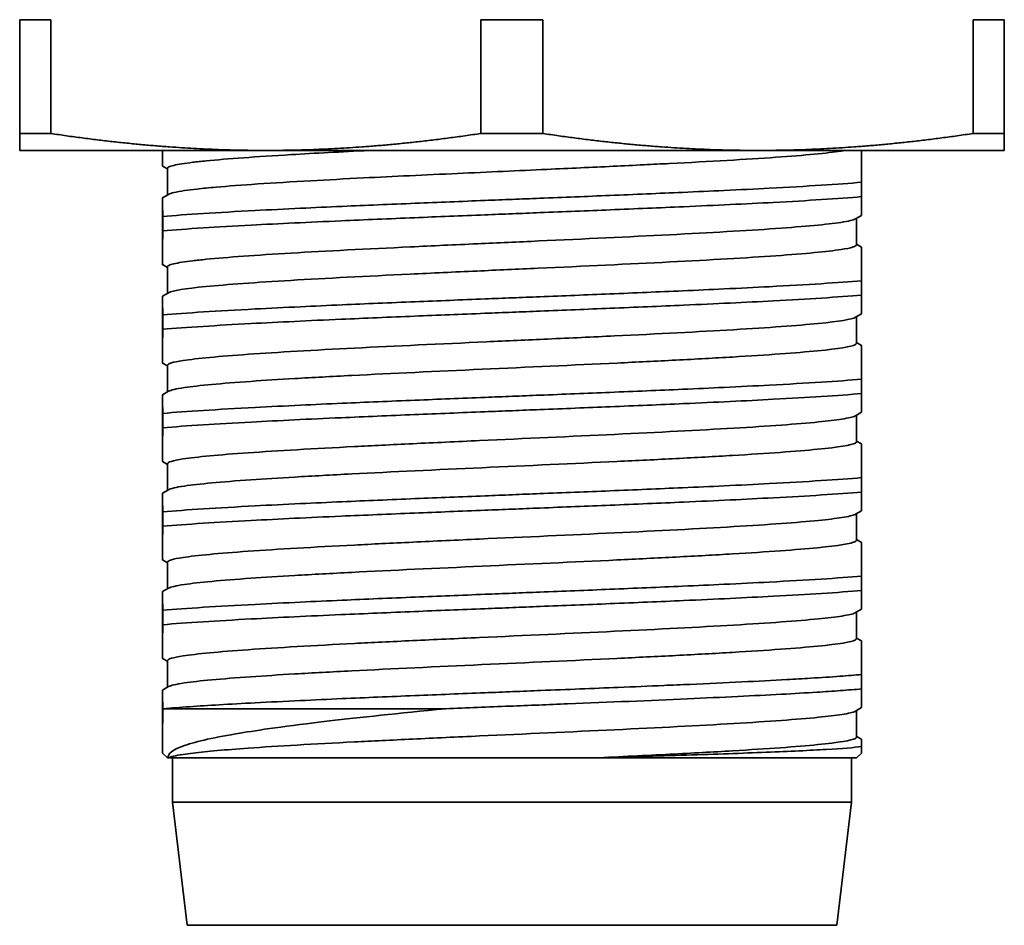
# Model space of a CAD drawing. Header units: millimetres. Extents: x 5 to 589, y 5 to 415.
# Tile 3 of 256: x 155 to 165, y 78 to 87. Entities that reach past the tile are written whole.
import ezdxf

# ---------------------------------------------------------------- set-up
doc = ezdxf.new("R2010")
doc.units = ezdxf.units.MM
doc.layers.add('Sichtbar (ISO)', color=7, linetype='Continuous', lineweight=35)

msp = doc.modelspace()

# ---------------------------------------------------------------- linework, layer by layer
at = {"layer": 'Sichtbar (ISO)'}
for p, q in [((155.07258836, 86.79758304), (155.07258836, 85.6416775)), ((155.38837665, 86.79758304), (155.07258836, 86.79758304)), ((155.38837665, 85.6416775), (155.38837665, 86.79758304)), ((159.75561872, 86.79758304), (159.75561872, 85.6416775)), ((160.38755275, 86.79758304), (159.75561872, 86.79758304)), ((160.38755275, 85.6416775), (160.38755275, 86.79758304)), ((165.07258783, 86.79758304), (164.75644208, 86.79758304)), ((164.75644208, 86.79758304), (164.75644208, 85.6416775)), ((165.07258783, 85.6416775), (165.07258783, 86.79758304)), ((165.07423508, 86.79758304), (165.07423508, 85.6416775)), ((155.07258836, 85.6416775), (155.38837665, 85.6416775)), ((159.75561872, 85.6416775), (160.38755275, 85.6416775)), ((164.75644208, 85.6416775), (165.07258783, 85.6416775)), ((155.07341172, 85.46963027), (157.57199768, 85.46963027)), ((157.57199768, 85.46963027), (162.57199742, 85.46963027)), ((162.57199742, 85.46963027), (165.07341146, 85.46963027)), ((156.57341153, 85.28140474), (156.52314063, 85.31051663)), ((156.57341172, 85.2876032), (156.57341172, 85.01747931)), ((163.6252284, 85.0002908), (163.6252284, 85.14646262)), ((156.52367937, 84.9886793), (156.58407858, 85.02365649)), ((156.52523186, 84.79890513), (156.52523186, 84.65273331)), ((163.62368282, 84.81051663), (163.56274537, 84.77522774)), ((163.57341172, 84.78140462), (163.57341172, 84.51127866)), ((156.52159505, 84.5002908), (156.52159505, 84.64646262)), ((163.57341191, 84.5174792), (163.62314408, 84.4886793)), ((156.57341153, 84.28140474), (156.52314063, 84.31051663)), ((156.57341172, 84.2876032), (156.57341172, 84.01747931)), ((163.6252284, 84.0002908), (163.6252284, 84.14646262)), ((156.52367937, 83.9886793), (156.58407858, 84.02365649)), ((156.52523186, 83.79890513), (156.52523186, 83.65273331)), ((163.62368282, 83.81051663), (163.56274537, 83.77522774)), ((163.57341172, 83.78140462), (163.57341172, 83.51127866)), ((156.52159505, 83.5002908), (156.52159505, 83.64646262)), ((163.57341191, 83.5174792), (163.62314408, 83.4886793)), ((156.57341153, 83.28140474), (156.52314063, 83.31051663)), ((156.57341172, 83.2876032), (156.57341172, 83.01747931)), ((163.6252284, 83.0002908), (163.6252284, 83.14646262)), ((156.52367937, 82.9886793), (156.58407858, 83.02365649)), ((156.52523186, 82.79890513), (156.52523186, 82.65273331)), ((163.62368282, 82.81051663), (163.56274537, 82.77522774)), ((163.57341172, 82.78140462), (163.57341172, 82.51127866)), ((156.52159505, 82.5002908), (156.52159505, 82.64646262)), ((163.57341191, 82.5174792), (163.62314408, 82.4886793)), ((156.57341153, 82.28140474), (156.52314063, 82.31051663)), ((156.57341172, 82.2876032), (156.57341172, 82.01747931)), ((163.6252284, 82.0002908), (163.6252284, 82.14646262)), ((156.52367937, 81.9886793), (156.58407858, 82.02365649)), ((156.52523186, 81.79890513), (156.52523186, 81.65273331)), ((163.62368282, 81.81051663), (163.56274537, 81.77522774)), ((163.57341172, 81.78140462), (163.57341172, 81.51127866)), ((156.52159505, 81.5002908), (156.52159505, 81.64646262)), ((163.57341191, 81.5174792), (163.62314408, 81.4886793)), ((156.57341153, 81.28140474), (156.52314063, 81.31051663)), ((156.57341172, 81.2876032), (156.57341172, 81.01747931)), ((163.6252284, 81.0002908), (163.6252284, 81.14646262)), ((156.52367937, 80.9886793), (156.58407858, 81.02365649)), ((156.52523186, 80.79890513), (156.52523186, 80.65273331)), ((163.62368282, 80.81051663), (163.56274537, 80.77522774)), ((163.57341172, 80.78140462), (163.57341172, 80.51127866)), ((156.52159505, 80.5002908), (156.52159505, 80.64646262)), ((163.57341191, 80.5174792), (163.62314408, 80.4886793)), ((156.57341153, 80.28140474), (156.52314063, 80.31051663)), ((156.57341172, 80.2876032), (156.57341172, 80.01747931)), ((163.6252284, 80.0002908), (163.6252284, 80.14646262)), ((156.52367948, 79.98867937), (156.58407858, 80.02365649)), ((156.53146112, 79.79943642), (159.39837247, 79.79943642)), ((163.62368282, 79.81051663), (163.56274537, 79.77522774)), ((163.57341172, 79.78140462), (163.57341172, 79.51127866)), ((163.57341191, 79.5174792), (163.62314408, 79.4886793)), ((156.57341172, 79.29943642), (156.52341, 79.34943815)), ((163.57341172, 79.29943642), (163.62341345, 79.34943815)), ((156.57341172, 79.29943642), (156.58300074, 79.29943642)), ((156.58300074, 79.29943642), (160.9071566, 79.29943642)), ((156.62341172, 79.29943642), (156.62341172, 78.84970566)), ((160.9071566, 79.29943642), (163.57341172, 79.29943642)), ((163.52341172, 79.29943642), (163.52341172, 78.84970566)), ((156.62341172, 78.84970566), (163.52341172, 78.84970566)), ((156.77341172, 77.59970566), (156.62341172, 78.84970566)), ((163.37341172, 77.59970566), (163.52341172, 78.84970566)), ((156.77341172, 77.59970566), (163.37341172, 77.59970566))]:
    msp.add_line(p, q, dxfattribs=at)
for points, weights in [([(155.07258836, 85.6416775), (155.07302321, 85.46974168), (155.07341146, 85.46963035)], [1.76590716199, 1.87178886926, 1.8718615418]), ([(157.57199768, 85.46963027), (156.54198776, 85.46963027), (155.38837665, 85.6416775)], [1.87186119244, 1.87186119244, 1.76590678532]), ([(159.75561872, 85.6416775), (158.60200761, 85.46963027), (157.57199768, 85.46963027)], [1.76590678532, 1.87186119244, 1.87186119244]), ([(162.57199742, 85.46963027), (161.54159899, 85.46963027), (160.38755275, 85.6416775)], [1.87186119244, 1.87186119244, 1.76590678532]), ([(164.75644208, 85.6416775), (163.60239584, 85.46963027), (162.57199742, 85.46963027)], [1.76590678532, 1.87186119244, 1.87186119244]), ([(165.07341146, 85.46963027), (165.07302295, 85.46963027), (165.07258783, 85.6416775)], [1.87186159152, 1.87186159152, 1.76590716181]), ([(165.07423508, 85.6416775), (165.07379996, 85.46963027), (165.07341146, 85.46963027)], [1.76590716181, 1.87186159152, 1.87186159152]), ([(156.5252311, 79.79908252), (156.52349655, 78.98914025), (156.5218018, 79.70729166)], [1.15781354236, 1.29695350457, 1.17206384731]), ([(163.62341345, 79.34943815), (163.62374565, 79.34977034), (163.62408394, 79.41456902)], [1.20426919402, 1.20421285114, 1.19332241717])]:
    msp.add_rational_spline(points, weights, degree=2, dxfattribs=at)
for points, knots in [([(156.5245399, 85.46963027), (156.52450973, 85.46298962), (156.52439422, 85.43828535), (156.52419372, 85.40026643), (156.52393572, 85.36121763), (156.52367617, 85.332505), (156.5234156, 85.314804), (156.52323696, 85.31056952), (156.52314535, 85.31051389), (156.52314063, 85.31051663)], [0.18906675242, 0.18906675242, 0.18906675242, 0.18906675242, 0.21428571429, 0.28571428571, 0.35714285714, 0.42857142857, 0.5, 0.57142857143, 0.57530683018, 0.57530683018, 0.57530683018, 0.57530683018]), ([(156.57341237, 85.28763235), (156.57341189, 85.29255072), (156.57842966, 85.29748701), (156.6100004, 85.31306375), (156.65436469, 85.32358468), (156.75266529, 85.33905066), (156.78937441, 85.3440307), (156.87164232, 85.35395628), (156.91695341, 85.35890223), (157.18055001, 85.38509145), (157.47422857, 85.40572358), (158.07182613, 85.44135109), (158.33851272, 85.45545428), (158.62323278, 85.46965326)], [-6.86794000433, -6.86794000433, -6.86794000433, -6.86794000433, -6.83533252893, -6.83533252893, -6.76574053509, -6.76574053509, -6.73258321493, -6.73258321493, -6.70012648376, -6.70012648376, -6.5607223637, -6.5607223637, -6.46637890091, -6.46637890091, -6.46637890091, -6.46637890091]), ([(163.45486274, 85.4696391), (163.44235158, 85.4674404), (163.42885698, 85.46524339), (163.27604478, 85.44207189), (163.05092423, 85.42090948), (162.45336921, 85.37896469), (162.08685235, 85.35778928), (161.58918339, 85.33250159), (161.50261987, 85.32819409), (161.31182687, 85.31879938), (161.20715601, 85.31370797), (160.88217253, 85.29815364), (160.65741366, 85.28777574), (160.28213235, 85.27072999), (160.13363478, 85.26403547), (159.82947004, 85.25014823), (159.67415167, 85.24300377), (159.18966199, 85.22062348), (158.86832031, 85.20569629), (158.37886424, 85.18089537), (158.19992736, 85.17141574), (157.83523938, 85.15106127), (157.6541771, 85.14023223), (157.33146568, 85.11837597), (157.18990277, 85.1075684), (156.99609967, 85.09045152), (156.93101162, 85.08408495), (156.82653248, 85.07239832), (156.78469831, 85.06708031), (156.66084495, 85.04892743), (156.60584668, 85.03632369), (156.58408001, 85.0236725)], [-13.61583842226, -13.61583842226, -13.61583842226, -13.61583842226, -13.60125255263, -13.60125255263, -13.46185325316, -13.46185325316, -13.32244345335, -13.32244345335, -13.29380295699, -13.29380295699, -13.26041376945, -13.26041376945, -13.19171112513, -13.19171112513, -13.14712939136, -13.14712939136, -13.10034179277, -13.10034179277, -12.99978722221, -12.99978722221, -12.93748298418, -12.93748298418, -12.8649473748, -12.8649473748, -12.79392066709, -12.79392066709, -12.75145827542, -12.75145827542, -12.71650444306, -12.71650444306, -12.63232910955, -12.63232910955, -12.63232910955, -12.63232910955]), ([(163.6252284, 85.14646262), (163.6251388, 85.17385784), (163.62496147, 85.22545652), (163.62470231, 85.29264595), (163.62444605, 85.35042591), (163.62419037, 85.39891138), (163.62393234, 85.43796993), (163.62374049, 85.45919357), (163.62363494, 85.46812491), (163.6236161, 85.46963027)], [0, 0, 0, 0, 0.07142857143, 0.14285714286, 0.21428571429, 0.28571428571, 0.35714285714, 0.42857142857, 0.44407346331, 0.44407346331, 0.44407346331, 0.44407346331]), ([(156.52523186, 84.79890513), (156.76029932, 84.81901843), (157.07945213, 84.83940862), (157.61073297, 84.86708348), (157.7647315, 84.87464142), (158.06250158, 84.88870845), (158.2038004, 84.8951799), (158.58652057, 84.91216525), (158.83417911, 84.92248459), (159.32173151, 84.94240518), (159.55948651, 84.95200192), (159.8917795, 84.96535162), (159.98454333, 84.96906707), (160.17012125, 84.97645204), (160.26287932, 84.98011924), (160.59511833, 84.99327604), (160.83278263, 85.00275833), (161.32008775, 85.02286389), (161.5675905, 85.03340607), (161.94992595, 85.05017363), (162.09102618, 85.05653159), (162.38841928, 85.07054544), (162.54222556, 85.07820798), (163.07265959, 85.10629607), (163.39103963, 85.12605721), (163.6252284, 85.14646262)], [0.000001, 0.000001, 0.000001, 0.000001, 0.15286615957, 0.15286615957, 0.21036717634, 0.21036717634, 0.25882636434, 0.25882636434, 0.33770926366, 0.33770926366, 0.40985445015, 0.40985445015, 0.43771361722, 0.43771361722, 0.46557263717, 0.46557263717, 0.53771310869, 0.53771310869, 0.61660133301, 0.61660133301, 0.6650442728, 0.6650442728, 0.7225566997, 0.7225566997, 0.87543354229, 0.87543354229, 0.87543354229, 0.87543354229]), ([(163.6252284, 85.0002908), (163.50905453, 84.99031266), (163.37189815, 84.98031047), (163.06872553, 84.96068856), (162.90554611, 84.95119298), (162.58949036, 84.93449763), (162.44262545, 84.92720176), (162.13707498, 84.91260138), (161.97900716, 84.90531648), (161.57665216, 84.88741418), (161.32705962, 84.87699553), (160.83677528, 84.85694889), (160.59834069, 84.84732167), (160.26451532, 84.83390781), (160.17095765, 84.8301601), (159.98377808, 84.82271141), (159.8902137, 84.81901278), (159.55634421, 84.80579291), (159.31784246, 84.79627798), (158.82732468, 84.77604197), (158.57754802, 84.76540745), (158.17486221, 84.74774149), (158.01667336, 84.74058002), (157.71076, 84.72598534), (157.563659, 84.71856632), (157.24702174, 84.70163642), (157.08348153, 84.69227642), (156.77948191, 84.67290882), (156.6418714, 84.66285784), (156.52523186, 84.65273331)], [0.000001, 0.000001, 0.000001, 0.000001, 0.07583688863, 0.07583688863, 0.14709875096, 0.14709875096, 0.20268664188, 0.20268664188, 0.25726923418, 0.25726923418, 0.33688180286, 0.33688180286, 0.409265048, 0.409265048, 0.43736443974, 0.43736443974, 0.46546357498, 0.46546357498, 0.53784408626, 0.53784408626, 0.6174566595, 0.6174566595, 0.67201831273, 0.67201831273, 0.72760915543, 0.72760915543, 0.79887625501, 0.79887625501, 0.8747289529, 0.8747289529, 0.8747289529, 0.8747289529]), ([(163.62368282, 84.81051663), (163.62376501, 84.81056441), (163.62393396, 84.81416395), (163.62418843, 84.83020458), (163.624445, 84.85693677), (163.6247019, 84.89379129), (163.6249614, 84.94079648), (163.62513881, 84.979313), (163.6252284, 85.0002908)], [0.5752973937, 0.5752973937, 0.5752973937, 0.5752973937, 0.64285714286, 0.71428571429, 0.78571428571, 0.85714285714, 0.92857142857, 1, 1, 1, 1]), ([(156.57341236, 84.28763221), (156.57341188, 84.29254426), (156.57841672, 84.29747422), (156.60993449, 84.3130449), (156.65427362, 84.32356635), (156.75253549, 84.33903214), (156.78922787, 84.34401157), (156.87155143, 84.35394673), (156.91695552, 84.35890312), (157.18069286, 84.38510274), (157.47439703, 84.40573489), (158.18720655, 84.44822857), (158.59923195, 84.46887088), (159.2641116, 84.50070407), (159.4915985, 84.51120894), (159.92924835, 84.53108491), (160.13798545, 84.54051491), (160.80844515, 84.57129472), (161.25943136, 84.59193417), (162.08529568, 84.63441784), (162.45196848, 84.65504921), (163.04990528, 84.69754468), (163.27524762, 84.71818599), (163.4924733, 84.75148303), (163.54228799, 84.76334267), (163.56274374, 84.77522959)], [-9.0748850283, -9.0748850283, -9.0748850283, -9.0748850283, -9.0423205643, -9.0423205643, -8.9727280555, -8.9727280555, -8.9395754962, -8.9395754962, -8.9070511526, -8.9070511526, -8.7676506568, -8.7676506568, -8.6282624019, -8.6282624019, -8.5587388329, -8.5587388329, -8.4961805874, -8.4961805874, -8.3568016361, -8.3568016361, -8.2174003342, -8.2174003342, -8.0780085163, -8.0780085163, -7.9988947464, -7.9988947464, -7.9988947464, -7.9988947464]), ([(163.57341109, 84.51124896), (163.57340984, 84.49524917), (163.52041092, 84.47918888), (163.27785449, 84.44226456), (163.05323692, 84.42110243), (162.45655063, 84.37915767), (162.09038985, 84.35798218), (161.26123887, 84.31582483), (160.80573783, 84.29446706), (160.13168777, 84.26392494), (159.92400868, 84.25448481), (159.48738818, 84.23440214), (159.25988045, 84.22390499), (158.59517495, 84.19246175), (158.18342986, 84.17130008), (157.47136783, 84.12935544), (157.17812559, 84.10818009), (156.75150408, 84.06622664), (156.62233951, 84.04506516), (156.58458638, 84.02394799), (156.58433025, 84.02380222), (156.58407858, 84.02365643)], [-11.5021365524, -11.5021365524, -11.5021365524, -11.5021365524, -11.3961661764, -11.3961661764, -11.256777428, -11.256777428, -11.1173772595, -11.1173772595, -10.9766381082, -10.9766381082, -10.9143937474, -10.9143937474, -10.8448454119, -10.8448454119, -10.7054568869, -10.7054568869, -10.5660561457, -10.5660561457, -10.4266701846, -10.4266701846, -10.4257014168, -10.4257014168, -10.4257014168, -10.4257014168]), ([(163.6252284, 84.14646262), (163.6251388, 84.17385784), (163.62496147, 84.22545652), (163.62470231, 84.29264595), (163.62444605, 84.35042591), (163.62419037, 84.39891138), (163.62393234, 84.43796993), (163.62367274, 84.46668896), (163.62341215, 84.4843925), (163.6232358, 84.48857208), (163.62314649, 84.48867791), (163.62314408, 84.48867931)], [0, 0, 0, 0, 0.07142857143, 0.14285714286, 0.21428571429, 0.28571428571, 0.35714285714, 0.42857142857, 0.5, 0.57142857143, 0.57340617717, 0.57340617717, 0.57340617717, 0.57340617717]), ([(156.52523186, 83.79890513), (156.76029985, 83.81901848), (157.07945355, 83.83940871), (157.61073677, 83.86708368), (157.76473666, 83.87464167), (158.06250658, 83.88870867), (158.20380363, 83.89518004), (158.58652264, 83.91216534), (158.83418198, 83.92248471), (159.32173477, 83.94240531), (159.55948929, 83.95200203), (159.89178143, 83.96535169), (159.98454487, 83.96906713), (160.17012201, 83.97645207), (160.26287967, 83.98011926), (160.59511826, 83.99327604), (160.83278254, 84.00275832), (161.32008767, 84.02286389), (161.56759045, 84.03340607), (161.94992587, 84.05017362), (162.09102605, 84.05653158), (162.38841916, 84.07054543), (162.54222546, 84.07820797), (163.07265956, 84.10629607), (163.39103962, 84.12605721), (163.6252284, 84.14646262)], [0.000001, 0.000001, 0.000001, 0.000001, 0.15286650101, 0.15286650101, 0.21036796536, 0.21036796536, 0.25882651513, 0.25882651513, 0.3377096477, 0.3377096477, 0.40985468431, 0.40985468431, 0.43771373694, 0.43771373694, 0.46557263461, 0.46557263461, 0.53771310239, 0.53771310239, 0.61660133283, 0.61660133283, 0.66504425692, 0.66504425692, 0.72255669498, 0.72255669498, 0.87543354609, 0.87543354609, 0.87543354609, 0.87543354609]), ([(163.6252284, 84.0002908), (163.50907281, 83.99031423), (163.37194128, 83.98031363), (163.06881208, 83.96069381), (162.90564678, 83.95119863), (162.58961502, 83.93450395), (162.44275924, 83.92720834), (162.13718219, 83.91260633), (161.97907473, 83.90531952), (161.57667882, 83.88741533), (161.327088, 83.87699671), (160.83680182, 83.85694996), (160.59836348, 83.84732259), (160.26453107, 83.83390844), (160.17097027, 83.83016061), (159.98378422, 83.82271165), (159.89021648, 83.81901289), (159.55634353, 83.80579288), (159.31784167, 83.79627795), (158.82732384, 83.77604194), (158.57754723, 83.76540741), (158.1748602, 83.7477414), (158.01667018, 83.74057988), (157.71075603, 83.72598514), (157.5636553, 83.71856613), (157.24701876, 83.70163625), (157.08347897, 83.69227627), (156.77948063, 83.67290873), (156.64187086, 83.66285779), (156.52523186, 83.65273331)], [0.000001, 0.000001, 0.000001, 0.000001, 0.07582495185, 0.07582495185, 0.14708324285, 0.14708324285, 0.20266942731, 0.20266942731, 0.25726644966, 0.25726644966, 0.33687868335, 0.33687868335, 0.40926313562, 0.40926313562, 0.43736346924, 0.43736346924, 0.46546361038, 0.46546361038, 0.53784415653, 0.53784415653, 0.61745671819, 0.61745671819, 0.67201879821, 0.67201879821, 0.72760958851, 0.72760958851, 0.79887658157, 0.79887658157, 0.87472892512, 0.87472892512, 0.87472892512, 0.87472892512]), ([(163.62368282, 83.81051663), (163.62376501, 83.81056441), (163.62393396, 83.81416395), (163.62418843, 83.83020458), (163.624445, 83.85693677), (163.6247019, 83.89379129), (163.6249614, 83.94079648), (163.62513881, 83.979313), (163.6252284, 84.0002908)], [0.5752973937, 0.5752973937, 0.5752973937, 0.5752973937, 0.64285714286, 0.71428571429, 0.78571428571, 0.85714285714, 0.92857142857, 1, 1, 1, 1]), ([(156.57341233, 83.28763318), (156.57341358, 83.3037184), (156.62698895, 83.31986565), (156.87137373, 83.35687536), (157.09665048, 83.37803691), (157.69446695, 83.4199806), (158.0610875, 83.44115553), (158.89091069, 83.48331226), (159.34661736, 83.50467017), (160.02110908, 83.53522845), (160.22914714, 83.54468454), (160.66603802, 83.56478364), (160.89345328, 83.57528072), (161.55775129, 83.60672333), (161.96905935, 83.6278845), (162.67997121, 83.66982809), (162.97251245, 83.69100289), (163.39756647, 83.73295533), (163.52587934, 83.75411639), (163.5625833, 83.77513414), (163.56266456, 83.77518094), (163.56274537, 83.77522774)], [-11.2820578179, -11.2820578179, -11.2820578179, -11.2820578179, -11.1755219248, -11.1755219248, -11.0361428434, -11.0361428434, -10.8967526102, -10.8967526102, -10.7560198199, -10.7560198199, -10.6936695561, -10.6936695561, -10.6241254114, -10.6241254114, -10.4847463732, -10.4847463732, -10.3453556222, -10.3453556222, -10.205978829, -10.205978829, -10.2056678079, -10.2056678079, -10.2056678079, -10.2056678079]), ([(163.57341123, 83.51125785), (163.57341162, 83.50683046), (163.5693498, 83.5023872), (163.52244647, 83.47666911), (163.39204617, 83.45602733), (162.96316267, 83.41354327), (162.66892972, 83.39290999), (162.13395777, 83.36105798), (161.94155055, 83.35053908), (161.6405524, 83.33507447), (161.54098086, 83.33009427), (161.34139229, 83.32024669), (161.24163095, 83.31538034), (160.69818377, 83.28926963), (160.23225615, 83.26863712), (159.3072943, 83.22614162), (158.85743333, 83.2054991), (158.24137127, 83.17366137), (158.04750382, 83.16315159), (157.7066525, 83.14331457), (157.55756385, 83.13393018), (157.11915896, 83.10319496), (156.88908841, 83.0825557), (156.65959116, 83.04863616), (156.60559739, 83.03617395), (156.58408003, 83.0236684)], [-9.2955047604, -9.2955047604, -9.2955047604, -9.2955047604, -9.2661749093, -9.2661749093, -9.126777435, -9.126777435, -8.987376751, -8.987376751, -8.9177929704, -8.9177929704, -8.8846349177, -8.8846349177, -8.8526985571, -8.8526985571, -8.7132891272, -8.7132891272, -8.5738919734, -8.5738919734, -8.5043448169, -8.5043448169, -8.4420681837, -8.4420681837, -8.3026904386, -8.3026904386, -8.2194789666, -8.2194789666, -8.2194789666, -8.2194789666]), ([(163.6252284, 83.14646262), (163.6251388, 83.17385784), (163.62496147, 83.22545652), (163.62470231, 83.29264595), (163.62444605, 83.35042591), (163.62419037, 83.39891138), (163.62393234, 83.43796993), (163.62367274, 83.46668896), (163.62341215, 83.4843925), (163.6232358, 83.48857208), (163.62314649, 83.48867791), (163.62314408, 83.48867931)], [0, 0, 0, 0, 0.07142857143, 0.14285714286, 0.21428571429, 0.28571428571, 0.35714285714, 0.42857142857, 0.5, 0.57142857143, 0.57340617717, 0.57340617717, 0.57340617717, 0.57340617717]), ([(156.52523186, 82.79890513), (156.76029897, 82.8190184), (157.07945116, 82.83940856), (157.61073039, 82.86708335), (157.76472798, 82.87464125), (158.06249818, 82.88870829), (158.20379821, 82.8951798), (158.58651916, 82.91216519), (158.83417715, 82.92248451), (159.32172929, 82.94240509), (159.55948461, 82.95200184), (159.89177819, 82.96535156), (159.98454228, 82.96906703), (160.17012074, 82.97645202), (160.26287908, 82.98011923), (160.59511838, 82.99327604), (160.83278268, 83.00275833), (161.3200878, 83.0228639), (161.56759054, 83.03340607), (161.949926, 83.05017363), (162.09102626, 83.05653159), (162.38841937, 83.07054544), (162.54222562, 83.07820798), (163.07265962, 83.10629607), (163.39103964, 83.12605721), (163.6252284, 83.14646262)], [0.000001, 0.000001, 0.000001, 0.000001, 0.15286592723, 0.15286592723, 0.2103666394, 0.2103666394, 0.25882626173, 0.25882626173, 0.33770900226, 0.33770900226, 0.40985429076, 0.40985429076, 0.43771353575, 0.43771353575, 0.46557263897, 0.46557263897, 0.53771311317, 0.53771311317, 0.61660133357, 0.61660133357, 0.66504428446, 0.66504428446, 0.7225567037, 0.7225567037, 0.87543354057, 0.87543354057, 0.87543354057, 0.87543354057]), ([(163.6252284, 83.0002908), (163.50904703, 82.99031202), (163.37188047, 82.98030917), (163.06869006, 82.9606864), (162.90550485, 82.95119066), (162.58943926, 82.93449504), (162.44257059, 82.92719907), (162.137031, 82.91259935), (161.97897944, 82.90531524), (161.57664122, 82.88741371), (161.32704797, 82.87699505), (160.83676437, 82.85694845), (160.59833133, 82.84732129), (160.26450884, 82.83390755), (160.17095246, 82.8301599), (159.98377556, 82.82271131), (159.89021255, 82.81901273), (159.55634449, 82.80579292), (159.31784279, 82.79627799), (158.82732503, 82.77604199), (158.57754834, 82.76540746), (158.17486303, 82.74774153), (158.01667467, 82.74058008), (157.71076163, 82.72598542), (157.56366052, 82.7185664), (157.24702297, 82.70163649), (157.08348259, 82.69227649), (156.77948243, 82.67290886), (156.64187163, 82.66285786), (156.52523186, 82.65273331)], [0.000001, 0.000001, 0.000001, 0.000001, 0.07584178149, 0.07584178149, 0.14710510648, 0.14710510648, 0.2026937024, 0.2026937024, 0.25727037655, 0.25727037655, 0.33688308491, 0.33688308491, 0.40926583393, 0.40926583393, 0.43736483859, 0.43736483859, 0.46546356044, 0.46546356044, 0.53784405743, 0.53784405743, 0.61745663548, 0.61745663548, 0.67201811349, 0.67201811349, 0.72760897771, 0.72760897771, 0.79887612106, 0.79887612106, 0.87472896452, 0.87472896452, 0.87472896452, 0.87472896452]), ([(163.62368282, 82.81051663), (163.62376501, 82.81056441), (163.62393396, 82.81416395), (163.62418843, 82.83020458), (163.624445, 82.85693677), (163.6247019, 82.89379129), (163.6249614, 82.94079648), (163.62513881, 82.979313), (163.6252284, 83.0002908)], [0.5752973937, 0.5752973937, 0.5752973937, 0.5752973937, 0.64285714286, 0.71428571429, 0.78571428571, 0.85714285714, 0.92857142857, 1, 1, 1, 1]), ([(156.57341234, 82.28763373), (156.57341358, 82.30369451), (156.62682374, 82.31981675), (156.87068355, 82.35680201), (157.09576852, 82.3779634), (157.69325321, 82.41990704), (158.05973732, 82.44108192), (158.5635914, 82.46668486), (158.65663105, 82.47130714), (158.8539836, 82.48100735), (158.95848317, 82.48608076), (159.28627619, 82.50174182), (159.51407355, 82.51223713), (160.20672601, 82.54367045), (160.67294295, 82.56484073), (161.55916236, 82.6067929), (161.97037281, 82.62795426), (162.68102285, 82.6698979), (162.97340273, 82.69107277), (163.23268784, 82.71668597), (163.27558318, 82.72131849), (163.3561429, 82.73102855), (163.39307304, 82.7361013), (163.49170284, 82.75176201), (163.53625146, 82.7622575), (163.55971223, 82.7735559), (163.56130217, 82.77439267), (163.56274536, 82.77522974)], [-13.4888712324, -13.4888712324, -13.4888712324, -13.4888712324, -13.3824939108, -13.3824939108, -13.2431093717, -13.2431093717, -13.1037133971, -13.1037133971, -13.0729757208, -13.0729757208, -13.039711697, -13.039711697, -12.9701831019, -12.9701831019, -12.8308030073, -12.8308030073, -12.6914199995, -12.6914199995, -12.5520255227, -12.5520255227, -12.5212199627, -12.5212199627, -12.4879607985, -12.4879607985, -12.4184304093, -12.4184304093, -12.4128712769, -12.4128712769, -12.4128712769, -12.4128712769]), ([(163.57341123, 82.5112581), (163.57341162, 82.50684353), (163.56937339, 82.50241314), (163.52262996, 82.47670806), (163.3923392, 82.45606634), (162.96365507, 82.41358208), (162.66950934, 82.39294884), (162.13463138, 82.36109593), (161.9422417, 82.35057594), (161.64129049, 82.33511175), (161.5417546, 82.3301328), (161.34179735, 82.32026635), (161.24161533, 82.31537938), (160.69771613, 82.28924809), (160.23178182, 82.26861556), (159.30683173, 82.22612014), (158.85698903, 82.20547759), (158.24097891, 82.17364037), (158.04713576, 82.16313121), (157.70626621, 82.14329116), (157.55714464, 82.13390293), (157.11878496, 82.10316394), (156.88879197, 82.08252461), (156.65950198, 82.04861536), (156.60557958, 82.03616326), (156.58408002, 82.0236681)], [-7.0885044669, -7.0885044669, -7.0885044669, -7.0885044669, -7.0592594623, -7.0592594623, -6.9198588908, -6.9198588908, -6.7804545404, -6.7804545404, -6.7108645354, -6.7108645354, -6.6777137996, -6.6777137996, -6.645641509, -6.645641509, -6.5062290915, -6.5062290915, -6.366829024, -6.366829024, -6.2972830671, -6.2972830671, -6.2349817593, -6.2349817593, -6.0955999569, -6.0955999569, -6.0124552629, -6.0124552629, -6.0124552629, -6.0124552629]), ([(163.6252284, 82.14646262), (163.6251388, 82.17385784), (163.62496147, 82.22545652), (163.62470231, 82.29264595), (163.62444605, 82.35042591), (163.62419037, 82.39891138), (163.62393234, 82.43796993), (163.62367274, 82.46668896), (163.62341215, 82.4843925), (163.6232358, 82.48857208), (163.62314649, 82.48867791), (163.62314408, 82.48867931)], [0, 0, 0, 0, 0.07142857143, 0.14285714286, 0.21428571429, 0.28571428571, 0.35714285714, 0.42857142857, 0.5, 0.57142857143, 0.57340617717, 0.57340617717, 0.57340617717, 0.57340617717]), ([(156.52523186, 81.79890513), (156.76030012, 81.8190185), (157.07945428, 81.83940876), (157.61073873, 81.86708378), (157.76473931, 81.8746418), (158.06250915, 81.88870879), (158.20380529, 81.89518012), (158.58652371, 81.91216539), (158.83418346, 81.92248477), (159.32173644, 81.94240538), (159.55949073, 81.95200209), (159.89178242, 81.96535173), (159.98454567, 81.96906717), (160.1701224, 81.97645208), (160.26287984, 81.98011926), (160.59511822, 81.99327603), (160.8327825, 82.00275832), (161.32008764, 82.02286389), (161.56759042, 82.03340607), (161.94992583, 82.05017362), (162.09102599, 82.05653158), (162.38841909, 82.07054543), (162.54222541, 82.07820797), (163.07265954, 82.10629607), (163.39103961, 82.12605721), (163.6252284, 82.14646262)], [0.000001, 0.000001, 0.000001, 0.000001, 0.15286667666, 0.15286667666, 0.21036837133, 0.21036837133, 0.25882659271, 0.25882659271, 0.33770984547, 0.33770984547, 0.40985480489, 0.40985480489, 0.43771379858, 0.43771379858, 0.46557263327, 0.46557263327, 0.53771309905, 0.53771309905, 0.61660133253, 0.61660133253, 0.66504424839, 0.66504424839, 0.72255669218, 0.72255669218, 0.87543354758, 0.87543354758, 0.87543354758, 0.87543354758]), ([(163.6252284, 82.0002908), (163.50906596, 81.99031364), (163.37192511, 81.98031244), (163.06877963, 81.96069184), (162.90560904, 81.95119651), (162.58956829, 81.93450158), (162.44270909, 81.92720587), (162.13714201, 81.91260447), (161.97904941, 81.90531838), (161.57666883, 81.8874149), (161.32707737, 81.87699627), (160.83679188, 81.85694956), (160.59835494, 81.84732225), (160.26452517, 81.8339082), (160.17096554, 81.83016042), (159.98378192, 81.82271156), (159.89021543, 81.81901285), (159.55634379, 81.80579289), (159.31784197, 81.79627796), (158.82732416, 81.77604195), (158.57754752, 81.76540743), (158.17486096, 81.74774144), (158.01667137, 81.74057993), (157.71075752, 81.72598522), (157.56365669, 81.7185662), (157.24701988, 81.70163632), (157.08347993, 81.69227633), (156.77948111, 81.67290877), (156.64187106, 81.66285781), (156.52523186, 81.65273331)], [0.000001, 0.000001, 0.000001, 0.000001, 0.07582942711, 0.07582942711, 0.14708905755, 0.14708905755, 0.20267587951, 0.20267587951, 0.25726749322, 0.25726749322, 0.33687985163, 0.33687985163, 0.40926385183, 0.40926385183, 0.43736383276, 0.43736383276, 0.46546359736, 0.46546359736, 0.53784413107, 0.53784413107, 0.61745669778, 0.61745669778, 0.67201861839, 0.67201861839, 0.72760942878, 0.72760942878, 0.79887646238, 0.79887646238, 0.87472893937, 0.87472893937, 0.87472893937, 0.87472893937]), ([(163.62368282, 81.81051663), (163.62376501, 81.81056441), (163.62393396, 81.81416395), (163.62418843, 81.83020458), (163.624445, 81.85693677), (163.6247019, 81.89379129), (163.6249614, 81.94079648), (163.62513881, 81.979313), (163.6252284, 82.0002908)], [0.5752973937, 0.5752973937, 0.5752973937, 0.5752973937, 0.64285714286, 0.71428571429, 0.78571428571, 0.85714285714, 0.92857142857, 1, 1, 1, 1]), ([(156.57341234, 81.28763375), (156.57341358, 81.30369364), (156.62681776, 81.31981498), (156.87065854, 81.35679936), (157.09573656, 81.37796073), (157.69320922, 81.41990438), (158.05968838, 81.44107925), (158.56359718, 81.46668519), (158.65669781, 81.47131047), (158.85411106, 81.48101356), (158.95860789, 81.48608678), (159.28640266, 81.50174774), (159.51420413, 81.5122431), (160.20686198, 81.54367653), (160.67307746, 81.56484686), (161.55928667, 81.60679903), (161.9704885, 81.62796041), (162.68111546, 81.66990405), (162.97348111, 81.69107892), (163.23267684, 81.71668523), (163.27551079, 81.72131088), (163.35603481, 81.73101432), (163.39297746, 81.73608751), (163.49163577, 81.75174846), (163.53620279, 81.76224382), (163.55969459, 81.77354662), (163.56129417, 81.77438805), (163.56274536, 81.77522976)], [-15.6957783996, -15.6957783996, -15.6957783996, -15.6957783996, -15.5894024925, -15.5894024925, -15.4500120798, -15.4500120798, -15.3106102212, -15.3106102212, -15.2798512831, -15.2798512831, -15.2465871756, -15.2465871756, -15.177054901, -15.177054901, -15.0376687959, -15.0376687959, -14.8982798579, -14.8982798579, -14.758879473, -14.758879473, -14.7281184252, -14.7281184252, -14.6948548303, -14.6948548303, -14.6253231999, -14.6253231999, -14.6197329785, -14.6197329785, -14.6197329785, -14.6197329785]), ([(163.57341124, 81.51125829), (163.57341162, 81.50685315), (163.56939073, 81.50243225), (163.52276503, 81.47673677), (163.39255502, 81.45609509), (162.96401789, 81.41361069), (162.66993649, 81.39297748), (162.13512789, 81.3611239), (161.94275115, 81.35060312), (161.6418345, 81.33513923), (161.54232484, 81.33016119), (161.34209391, 81.32028073), (161.2415998, 81.31537847), (160.69736512, 81.28923192), (160.23142581, 81.26859937), (159.30648459, 81.22610402), (158.85665561, 81.20546145), (158.2406845, 81.17362461), (158.04685959, 81.16311591), (157.70597629, 81.14327358), (157.55682998, 81.13388247), (157.11850427, 81.10314066), (156.88856953, 81.08250128), (156.65943508, 81.04859976), (156.60556622, 81.03615524), (156.58408003, 81.02366788)], [-4.8814548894, -4.8814548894, -4.8814548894, -4.8814548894, -4.8522722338, -4.8522722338, -4.7128685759, -4.7128685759, -4.5734607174, -4.5734607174, -4.5038657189, -4.5038657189, -4.4707201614, -4.4707201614, -4.4385468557, -4.4385468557, -4.2991314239, -4.2991314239, -4.1597283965, -4.1597283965, -4.0901829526, -4.0901829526, -4.027862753, -4.027862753, -3.8884771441, -3.8884771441, -3.8053821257, -3.8053821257, -3.8053821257, -3.8053821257]), ([(163.6252284, 81.14646262), (163.6251388, 81.17385784), (163.62496147, 81.22545652), (163.62470231, 81.29264595), (163.62444605, 81.35042591), (163.62419037, 81.39891138), (163.62393234, 81.43796993), (163.62367274, 81.46668896), (163.62341215, 81.4843925), (163.6232358, 81.48857208), (163.62314649, 81.48867791), (163.62314408, 81.48867931)], [0, 0, 0, 0, 0.07142857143, 0.14285714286, 0.21428571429, 0.28571428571, 0.35714285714, 0.42857142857, 0.5, 0.57142857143, 0.57340617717, 0.57340617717, 0.57340617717, 0.57340617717]), ([(156.52523186, 80.79890513), (156.76029921, 80.81901842), (157.07945182, 80.8394086), (157.61073215, 80.86708344), (157.76473038, 80.87464137), (158.0625005, 80.8887084), (158.2037997, 80.89517987), (158.58652012, 80.91216523), (158.83417849, 80.92248457), (159.3217308, 80.94240515), (159.5594859, 80.95200189), (159.89177909, 80.9653516), (159.98454299, 80.96906706), (160.17012109, 80.97645203), (160.26287924, 80.98011924), (160.59511834, 80.99327604), (160.83278264, 81.00275833), (161.32008776, 81.02286389), (161.56759051, 81.03340607), (161.94992597, 81.05017363), (162.0910262, 81.05653159), (162.38841931, 81.07054544), (162.54222558, 81.07820798), (163.0726596, 81.10629607), (163.39103963, 81.12605721), (163.6252284, 81.14646262)], [0.000001, 0.000001, 0.000001, 0.000001, 0.15286608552, 0.15286608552, 0.21036700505, 0.21036700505, 0.25882633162, 0.25882633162, 0.33770918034, 0.33770918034, 0.40985439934, 0.40985439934, 0.4377135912, 0.4377135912, 0.46557263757, 0.46557263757, 0.53771310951, 0.53771310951, 0.61660133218, 0.61660133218, 0.66504427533, 0.66504427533, 0.7225566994, 0.7225566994, 0.87543353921, 0.87543353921, 0.87543353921, 0.87543353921]), ([(163.6252284, 81.0002908), (163.50906648, 80.99031369), (163.37192634, 80.98031253), (163.06878209, 80.96069199), (162.9056119, 80.95119667), (162.58957183, 80.93450176), (162.44271289, 80.92720606), (162.13714506, 80.91260461), (161.97905133, 80.90531847), (161.57666959, 80.88741493), (161.32707818, 80.8769963), (160.83679263, 80.85694959), (160.59835559, 80.84732227), (160.26452562, 80.83390822), (160.1709659, 80.83016043), (159.9837821, 80.82271157), (159.89021551, 80.81901285), (159.55634377, 80.80579289), (159.31784194, 80.79627796), (158.82732413, 80.77604195), (158.5775475, 80.76540743), (158.1748609, 80.74774143), (158.01667128, 80.74057993), (157.71075741, 80.72598521), (157.56365658, 80.7185662), (157.24701979, 80.70163631), (157.08347986, 80.69227632), (156.77948107, 80.67290876), (156.64187105, 80.66285781), (156.52523186, 80.65273331)], [0.000001, 0.000001, 0.000001, 0.000001, 0.07582908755, 0.07582908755, 0.14708861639, 0.14708861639, 0.20267538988, 0.20267538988, 0.25726741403, 0.25726741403, 0.33687976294, 0.33687976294, 0.40926379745, 0.40926379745, 0.43736380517, 0.43736380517, 0.46546359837, 0.46546359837, 0.53784413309, 0.53784413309, 0.61745669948, 0.61745669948, 0.67201863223, 0.67201863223, 0.72760944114, 0.72760944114, 0.79887647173, 0.79887647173, 0.87472893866, 0.87472893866, 0.87472893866, 0.87472893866]), ([(163.62368282, 80.81051663), (163.62376501, 80.81056441), (163.62393396, 80.81416395), (163.62418843, 80.83020458), (163.624445, 80.85693677), (163.6247019, 80.89379129), (163.6249614, 80.94079648), (163.62513881, 80.979313), (163.6252284, 81.0002908)], [0.57529739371, 0.57529739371, 0.57529739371, 0.57529739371, 0.64285714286, 0.71428571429, 0.78571428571, 0.85714285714, 0.92857142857, 1, 1, 1, 1]), ([(156.57341234, 80.28763375), (156.57341358, 80.30369361), (156.62681754, 80.31981491), (156.87065765, 80.35679926), (157.09573542, 80.37796064), (157.69320765, 80.41990428), (158.05968663, 80.44107916), (158.56359738, 80.46668521), (158.65670019, 80.47131059), (158.8541156, 80.48101378), (158.95861233, 80.48608699), (159.28640716, 80.50174795), (159.51420878, 80.51224331), (160.20686682, 80.54367675), (160.67308225, 80.56484707), (161.5592911, 80.60679925), (161.97049262, 80.62796062), (162.68111876, 80.66990427), (162.9734839, 80.69107914), (163.23267644, 80.71668521), (163.2755082, 80.7213106), (163.35603095, 80.73101381), (163.39297404, 80.73608702), (163.49163338, 80.75174798), (163.53620105, 80.76224333), (163.55969395, 80.77354629), (163.56129388, 80.77438788), (163.56274536, 80.77522976)], [-17.9027788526, -17.9027788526, -17.9027788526, -17.9027788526, -17.7963986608, -17.7963986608, -17.6570023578, -17.6570023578, -17.5175946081, -17.5175946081, -17.4868336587, -17.4868336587, -17.4535681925, -17.4535681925, -17.3840329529, -17.3840329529, -17.2446409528, -17.2446409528, -17.1052461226, -17.1052461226, -16.9658398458, -16.9658398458, -16.9350791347, -16.9350791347, -16.9018140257, -16.9018140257, -16.8322795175, -16.8322795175, -16.8266879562, -16.8266879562, -16.8266879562, -16.8266879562]), ([(163.57341124, 80.51125843), (163.57341162, 80.50686028), (163.56940353, 80.5024464), (163.52286492, 80.47675802), (163.39271467, 80.45611636), (162.96428638, 80.41363187), (162.67025262, 80.39299868), (162.13549539, 80.36114461), (161.94312824, 80.35062324), (161.64223716, 80.33515958), (161.54274687, 80.33018221), (161.3423123, 80.32029132), (161.2415861, 80.31537769), (160.69710184, 80.28921979), (160.23115879, 80.26858723), (159.30622424, 80.22609193), (158.85640557, 80.20544934), (158.24046371, 80.17361279), (158.04665248, 80.16310444), (157.70575885, 80.1432604), (157.55659396, 80.13386712), (157.11829374, 80.10312319), (156.88840272, 80.08248378), (156.65938492, 80.04858806), (156.6055562, 80.03614923), (156.58408003, 80.02366771)], [-2.6743560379, -2.6743560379, -2.6743560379, -2.6743560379, -2.6452193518, -2.6452193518, -2.5058126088, -2.5058126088, -2.3664013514, -2.3664013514, -2.2968022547, -2.2968022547, -2.2636603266, -2.2636603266, -2.2314117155, -2.2314117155, -2.0919932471, -2.0919932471, -1.952587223, -1.952587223, -1.8830417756, -1.8830417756, -1.8207070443, -1.8207070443, -1.6813178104, -1.6813178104, -1.5982595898, -1.5982595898, -1.5982595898, -1.5982595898]), ([(163.6252284, 80.14646262), (163.62513879, 80.17386027), (163.62496145, 80.22546371), (163.62470225, 80.29266064), (163.62444596, 80.35044409), (163.62419028, 80.39892787), (163.62393225, 80.43798028), (163.62367269, 80.46669286), (163.62341214, 80.48439232), (163.6232358, 80.48857185), (163.6231465, 80.48867791), (163.62314408, 80.48867931)], [0, 0, 0, 0, 0.07142857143, 0.14285714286, 0.21428571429, 0.28571428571, 0.35714285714, 0.42857142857, 0.5, 0.57142857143, 0.57341500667, 0.57341500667, 0.57341500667, 0.57341500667]), ([(156.53146112, 79.79943642), (156.61129066, 79.8062233), (156.7008375, 79.81301628), (156.89201216, 79.82628459), (156.9923441, 79.83273984), (157.21395728, 79.8460103), (157.33589702, 79.85276618), (157.61007746, 79.86705031), (157.76384393, 79.8745981), (158.06164412, 79.88866911), (158.2032473, 79.89515513), (158.58617526, 79.91215028), (158.83370868, 79.92246508), (159.32120248, 79.94238383), (159.55903331, 79.95198363), (159.89347525, 79.96541977), (159.98831719, 79.96921826), (160.17791276, 79.97676102), (160.27260654, 79.98050397), (160.63294913, 79.99477561), (160.89619028, 80.0053076), (161.30990809, 80.02250677), (161.46409818, 80.02905801), (161.70434833, 80.0394148), (161.79271315, 80.04325778), (162.06333177, 80.05523983), (162.23969521, 80.06337536), (162.56888214, 80.07955382), (162.72182608, 80.08756735), (162.94855666, 80.10019416), (163.02889871, 80.10482732), (163.21242205, 80.1159405), (163.31171412, 80.12241599), (163.48370785, 80.13475885), (163.55800028, 80.14060488), (163.6252284, 80.14646262)], [0.000001, 0.000001, 0.000001, 0.000001, 0.05158149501, 0.05158149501, 0.09990082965, 0.09990082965, 0.1510546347, 0.1510546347, 0.20847992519, 0.20847992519, 0.25704903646, 0.25704903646, 0.33589594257, 0.33589594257, 0.40806600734, 0.40806600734, 0.43654841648, 0.43654841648, 0.46499089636, 0.46499089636, 0.54503014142, 0.54503014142, 0.59399350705, 0.59399350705, 0.62319837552, 0.62319837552, 0.68505457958, 0.68505457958, 0.74488985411, 0.74488985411, 0.78009077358, 0.78009077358, 0.82936677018, 0.82936677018, 0.87325403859, 0.87325403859, 0.87325403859, 0.87325403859]), ([(163.6252284, 80.0002908), (163.5591395, 79.99461444), (163.48622372, 79.98893665), (163.33286423, 79.97789906), (163.25338636, 79.97255182), (163.05750582, 79.96015772), (162.93752928, 79.95312722), (162.67042379, 79.93862767), (162.52218804, 79.93113204), (162.20375114, 79.91570543), (162.03337005, 79.90778809), (161.47330151, 79.88271889), (161.06229211, 79.86608666), (160.44367387, 79.84109676), (160.24669971, 79.83316504), (159.83128672, 79.81665477), (159.61350347, 79.8080967), (159.39837247, 79.79943642)], [0.000001, 0.000001, 0.000001, 0.000001, 0.04314245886, 0.04314245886, 0.08330104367, 0.08330104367, 0.13599059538, 0.13599059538, 0.19323669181, 0.19323669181, 0.25265795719, 0.25265795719, 0.38107862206, 0.38107862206, 0.4402729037, 0.4402729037, 0.50580124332, 0.50580124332, 0.50580124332, 0.50580124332]), ([(163.62368282, 79.81051663), (163.62376501, 79.81056441), (163.62393396, 79.81416395), (163.62418843, 79.83020458), (163.624445, 79.85693677), (163.6247019, 79.89379129), (163.6249614, 79.94079648), (163.62513881, 79.979313), (163.6252284, 80.0002908)], [0.5752973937, 0.5752973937, 0.5752973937, 0.5752973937, 0.64285714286, 0.71428571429, 0.78571428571, 0.85714285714, 0.92857142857, 1, 1, 1, 1]), ([(156.53146112, 79.79943642), (156.53041905, 79.79937744), (156.52937884, 79.79931846), (156.52730217, 79.79920049), (156.5262657, 79.79914151), (156.5252311, 79.79908252)], [-0.0014149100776, -0.0014149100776, -0.0014149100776, -0.0014149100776, -0.0007079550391, -0.0007079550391, -0.000001, -0.000001, -0.000001, -0.000001]), ([(156.58300074, 79.29943642), (156.56939426, 79.34274654), (156.62600078, 79.38396826), (156.87116, 79.46845879), (157.06140273, 79.51006566), (157.49058291, 79.58109659), (157.77823613, 79.62417508), (158.52267491, 79.71053718), (158.91626503, 79.75276318), (159.39837247, 79.79943642)], [-0.96706152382, -0.96706152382, -0.96706152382, -0.96706152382, -0.67376317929, -0.67376317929, -0.36952589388, -0.36952589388, -0.15044434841, -0.15044434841, -0.000001, -0.000001, -0.000001, -0.000001]), ([(156.58300074, 79.29943642), (156.60281797, 79.31169747), (156.65324468, 79.32385776), (156.76345973, 79.34052677), (156.79778278, 79.34508399), (156.97354601, 79.36609889), (157.16188082, 79.38260416), (157.69320759, 79.41990428), (158.05968657, 79.44107915), (158.56359739, 79.46668521), (158.65670027, 79.47131059), (158.85411576, 79.48101379), (158.95861249, 79.486087), (159.28640732, 79.50174796), (159.51420895, 79.51224332), (160.206867, 79.54367676), (160.67308242, 79.56484708), (161.55929126, 79.60679926), (161.97049277, 79.62796063), (162.68111888, 79.66990428), (162.973484, 79.69107915), (163.23267642, 79.71668521), (163.2755081, 79.72131059), (163.35603081, 79.73101379), (163.39297392, 79.736087), (163.49163329, 79.75174796), (163.53620099, 79.76224332), (163.55969393, 79.77354628), (163.56129387, 79.77438787), (163.56274536, 79.77522976)], [-20.0834006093, -20.0834006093, -20.0834006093, -20.0834006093, -20.0029430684, -20.0029430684, -19.9726205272, -19.9726205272, -19.8640857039, -19.8640857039, -19.7246720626, -19.7246720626, -19.6939097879, -19.6939097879, -19.6606429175, -19.6606429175, -19.5911047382, -19.5911047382, -19.4517068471, -19.4517068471, -19.3123061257, -19.3123061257, -19.1728939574, -19.1728939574, -19.1421320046, -19.1421320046, -19.1088654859, -19.1088654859, -19.0393280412, -19.0393280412, -19.0337362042, -19.0337362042, -19.0337362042, -19.0337362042]), ([(163.57341124, 79.51125853), (163.57341162, 79.50686556), (163.56941302, 79.50245689), (163.522939, 79.47677378), (163.39283311, 79.45613215), (162.96448561, 79.41364758), (162.67048722, 79.39301442), (162.11795201, 79.36009863), (161.90482501, 79.34854818), (161.43347376, 79.32458102), (161.1746516, 79.31200132), (160.9071566, 79.29943642)], [-0.46720789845, -0.46720789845, -0.46720789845, -0.46720789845, -0.43810515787, -0.43810515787, -0.29869532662, -0.29869532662, -0.15928074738, -0.15928074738, -0.08271403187, -0.08271403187, -0.000001, -0.000001, -0.000001, -0.000001]), ([(163.62408394, 79.41456902), (163.55041312, 79.40501874), (163.42969355, 79.39558731), (163.10101737, 79.3762615), (162.89560456, 79.36676259), (162.41470869, 79.34758256), (162.14173482, 79.33784804), (161.54972033, 79.31868886), (161.23464651, 79.30911995), (160.9071566, 79.29943642)], [-0.40634983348, -0.40634983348, -0.40634983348, -0.40634983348, -0.3037138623, -0.3037138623, -0.20202148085, -0.20202148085, -0.10053150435, -0.10053150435, -0.000001, -0.000001, -0.000001, -0.000001]), ([(163.62408394, 79.41456902), (163.62392271, 79.43947038), (163.62376099, 79.458499), (163.6235461, 79.47504824), (163.62349382, 79.47839587), (163.62343477, 79.4813939), (163.62342806, 79.48172345), (163.62341919, 79.48214358), (163.62341704, 79.48224439), (163.62341351, 79.4824075), (163.62341214, 79.4824705), (163.62340949, 79.48259131), (163.62340821, 79.48264917), (163.62340527, 79.48278134), (163.62340361, 79.48285534), (163.62339833, 79.48308797), (163.62339472, 79.48324398), (163.62336475, 79.48451007), (163.6233384, 79.48544731), (163.62325605, 79.48782517), (163.62320008, 79.48864688), (163.62314408, 79.4886793)], [0.000001, 0.000001, 0.000001, 0.000001, 0.04959639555, 0.04959639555, 0.065527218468, 0.065527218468, 0.067571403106, 0.067571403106, 0.068226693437, 0.068226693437, 0.068644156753, 0.068644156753, 0.069033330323, 0.069033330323, 0.069539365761, 0.069539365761, 0.07063920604, 0.07063920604, 0.078658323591, 0.078658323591, 0.095687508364, 0.095687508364, 0.095687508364, 0.095687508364])]:
    msp.add_open_spline(points, degree=3, knots=knots, dxfattribs=at)
for points in [[(156.52159505, 84.64646262), (156.52168464, 84.67385419), (156.52186196, 84.72545271), (156.52212123, 84.79267058), (156.52237756, 84.85045794), (156.52263319, 84.8989295), (156.52289118, 84.9379783), (156.52315073, 84.96669093), (156.5234113, 84.98439193), (156.52367218, 84.99057578), (156.52393267, 84.98532911), (156.52419177, 84.96899977), (156.52444829, 84.94228031), (156.52470525, 84.90542356), (156.52496489, 84.85839491), (156.52514228, 84.8198789), (156.52523186, 84.79890513)], [(156.52523186, 84.65273331), (156.52514227, 84.62534174), (156.52496494, 84.57374322), (156.52470567, 84.50652535), (156.52444935, 84.44873799), (156.52419372, 84.40026643), (156.52393572, 84.36121763), (156.52367617, 84.332505), (156.5234156, 84.314804), (156.52315472, 84.30862015), (156.52289423, 84.31386682), (156.52263513, 84.33019616), (156.52237862, 84.35691562), (156.52212166, 84.39377237), (156.52186202, 84.44080102), (156.52168462, 84.47931703), (156.52159505, 84.5002908)], [(156.52159505, 83.64646262), (156.52168464, 83.67385419), (156.52186196, 83.72545271), (156.52212123, 83.79267058), (156.52237756, 83.85045794), (156.52263319, 83.8989295), (156.52289118, 83.9379783), (156.52315073, 83.96669093), (156.5234113, 83.98439193), (156.52367218, 83.99057578), (156.52393267, 83.98532911), (156.52419177, 83.96899977), (156.52444829, 83.94228031), (156.52470525, 83.90542356), (156.52496489, 83.85839491), (156.52514228, 83.8198789), (156.52523186, 83.79890513)], [(156.52523186, 83.65273331), (156.52514227, 83.62534174), (156.52496494, 83.57374322), (156.52470567, 83.50652535), (156.52444935, 83.44873799), (156.52419372, 83.40026643), (156.52393572, 83.36121763), (156.52367617, 83.332505), (156.5234156, 83.314804), (156.52315472, 83.30862015), (156.52289423, 83.31386682), (156.52263513, 83.33019616), (156.52237862, 83.35691562), (156.52212166, 83.39377237), (156.52186202, 83.44080102), (156.52168462, 83.47931703), (156.52159505, 83.5002908)], [(156.52159505, 82.64646262), (156.52168464, 82.67385419), (156.52186196, 82.72545271), (156.52212123, 82.79267058), (156.52237756, 82.85045794), (156.52263319, 82.8989295), (156.52289118, 82.9379783), (156.52315073, 82.96669093), (156.5234113, 82.98439193), (156.52367218, 82.99057578), (156.52393267, 82.98532911), (156.52419177, 82.96899977), (156.52444829, 82.94228031), (156.52470525, 82.90542356), (156.52496489, 82.85839491), (156.52514228, 82.8198789), (156.52523186, 82.79890513)], [(156.52523186, 82.65273331), (156.52514227, 82.62534174), (156.52496494, 82.57374322), (156.52470567, 82.50652535), (156.52444935, 82.44873799), (156.52419372, 82.40026643), (156.52393572, 82.36121763), (156.52367617, 82.332505), (156.5234156, 82.314804), (156.52315472, 82.30862015), (156.52289423, 82.31386682), (156.52263513, 82.33019616), (156.52237862, 82.35691562), (156.52212166, 82.39377237), (156.52186202, 82.44080102), (156.52168462, 82.47931703), (156.52159505, 82.5002908)], [(156.52159505, 81.64646262), (156.52168464, 81.67385419), (156.52186196, 81.72545271), (156.52212123, 81.79267058), (156.52237756, 81.85045794), (156.52263319, 81.8989295), (156.52289118, 81.9379783), (156.52315073, 81.96669093), (156.5234113, 81.98439193), (156.52367218, 81.99057578), (156.52393267, 81.98532911), (156.52419177, 81.96899977), (156.52444829, 81.94228031), (156.52470525, 81.90542356), (156.52496489, 81.85839491), (156.52514228, 81.8198789), (156.52523186, 81.79890513)], [(156.52523186, 81.65273331), (156.52514227, 81.62534174), (156.52496494, 81.57374322), (156.52470567, 81.50652535), (156.52444935, 81.44873799), (156.52419372, 81.40026643), (156.52393572, 81.36121763), (156.52367617, 81.332505), (156.5234156, 81.314804), (156.52315472, 81.30862015), (156.52289423, 81.31386682), (156.52263513, 81.33019616), (156.52237862, 81.35691562), (156.52212166, 81.39377237), (156.52186202, 81.44080102), (156.52168462, 81.47931703), (156.52159505, 81.5002908)], [(156.52159505, 80.64646262), (156.52168464, 80.67385419), (156.52186196, 80.72545271), (156.52212123, 80.79267058), (156.52237756, 80.85045794), (156.52263319, 80.8989295), (156.52289118, 80.9379783), (156.52315073, 80.96669093), (156.5234113, 80.98439193), (156.52367218, 80.99057578), (156.52393267, 80.98532911), (156.52419177, 80.96899977), (156.52444829, 80.94228031), (156.52470525, 80.90542356), (156.52496489, 80.85839491), (156.52514228, 80.8198789), (156.52523186, 80.79890513)], [(156.52523186, 80.65273331), (156.52514226, 80.62533917), (156.52496492, 80.57373567), (156.52470561, 80.50651029), (156.52444926, 80.44871933), (156.52419362, 80.40024943), (156.52393564, 80.36120687), (156.52367612, 80.33250084), (156.52341559, 80.3148041), (156.52315475, 80.30862082), (156.5228943, 80.31386439), (156.52263522, 80.33018864), (156.5223787, 80.35690486), (156.52212172, 80.39376224), (156.52186204, 80.44079528), (156.52168463, 80.47931496), (156.52159505, 80.5002908)], [(156.5218018, 79.70729166), (156.52189089, 79.73244663), (156.52206795, 79.77961751), (156.52232943, 79.84034915), (156.52258955, 79.89137711), (156.5228503, 79.93251922), (156.52311331, 79.96327687), (156.52337759, 79.98280521), (156.52364264, 79.99051892), (156.52390779, 79.98638855), (156.5241722, 79.97068606), (156.52443394, 79.94410768), (156.52469529, 79.90708867), (156.5249593, 79.8595636), (156.52513989, 79.82043139), (156.5252311, 79.79908252)]]:
    msp.add_open_spline(points, degree=3, dxfattribs=at)

doc.saveas('drawing.dxf')
